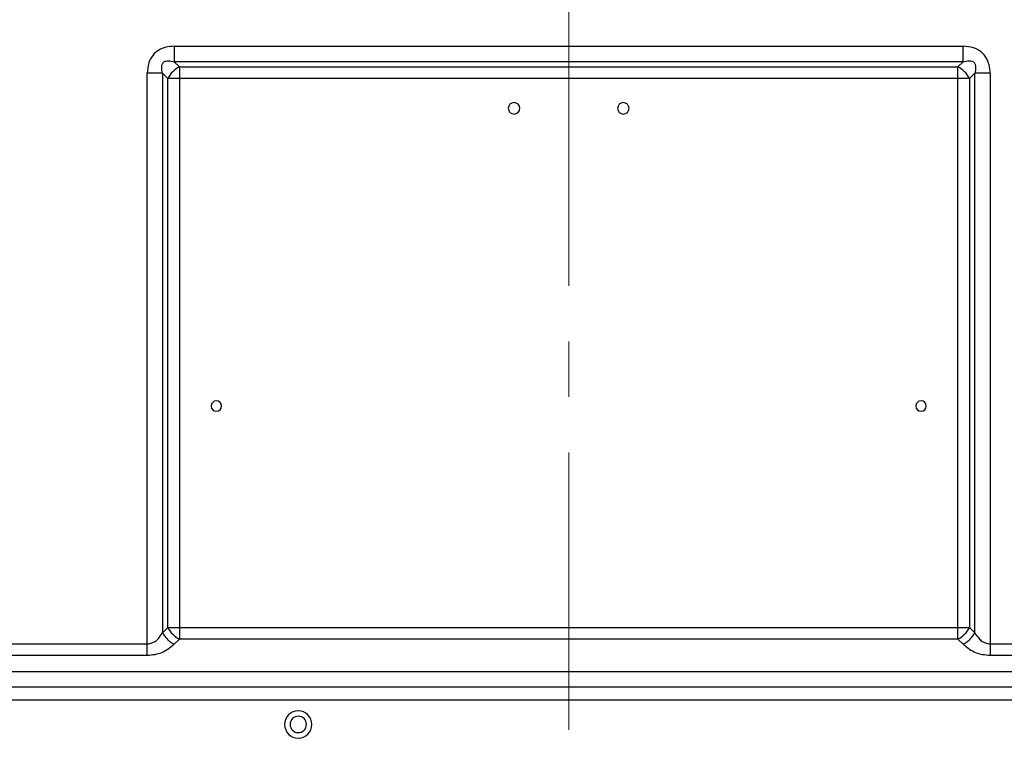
# Model space of a CAD drawing. Header units: millimetres. Extents: x 0 to 1118, y 0 to 864.
# Tile 73 of 256: x 849 to 894, y 426 to 460. Entities that reach past the tile are written whole.
import ezdxf

# ---------------------------------------------------------------- set-up
doc = ezdxf.new("R2010")
doc.units = ezdxf.units.MM
doc.linetypes.add('CENTERX2', pattern=[20.32, 12.7, -2.54, 2.54, -2.54])

msp = doc.modelspace()

# ---------------------------------------------------------------- linework, layer by layer
at = {"color": 7, "linetype": 'CENTERX2', "lineweight": 18}
msp.add_line((874.2623, 500.6948), (874.2623, 274.2629), dxfattribs=at)
at = {"color": 7, "linetype": 'Continuous', "lineweight": 25}
for p, q in [((856.2105, 458.3198), (856.2105, 457.6127)), ((856.2105, 458.3198), (892.3141, 458.3198)), ((892.3141, 457.6127), (892.3141, 458.3198)), ((856.448, 457.3753), (856.2105, 457.6127)), ((892.3141, 457.6127), (856.2105, 457.6127)), ((892.3141, 457.6127), (892.0766, 457.3753)), ((855.6802, 457.0824), (854.9731, 457.0824)), ((854.9731, 430.9663), (854.9731, 457.0824)), ((855.6802, 457.0824), (855.9176, 456.845)), ((855.6802, 457.0824), (855.6802, 431.4788)), ((856.448, 457.3753), (892.0766, 457.3753)), ((856.448, 457.3753), (856.448, 456.845)), ((892.0766, 456.845), (892.0766, 457.3753)), ((892.607, 456.845), (892.8444, 457.0824)), ((893.5515, 457.0824), (892.8444, 457.0824)), ((892.8444, 431.4788), (892.8444, 457.0824)), ((893.5515, 457.0824), (893.5515, 430.9663)), ((855.9176, 431.7163), (855.9176, 456.845)), ((856.448, 456.845), (855.9176, 456.845)), ((892.0766, 456.845), (856.448, 456.845)), ((856.448, 456.845), (856.448, 431.7163)), ((892.0766, 431.7163), (892.0766, 456.845)), ((892.607, 456.845), (892.0766, 456.845)), ((892.607, 456.845), (892.607, 431.7163)), ((855.9176, 431.7163), (855.6802, 431.4788)), ((855.9176, 431.7163), (856.448, 431.7163)), ((856.448, 431.7163), (856.448, 431.1859)), ((856.448, 431.7163), (892.0766, 431.7163)), ((892.0766, 431.7163), (892.607, 431.7163)), ((892.0766, 431.1859), (892.0766, 431.7163)), ((892.8444, 431.4788), (892.607, 431.7163)), ((848.5515, 430.9663), (854.9731, 430.9663)), ((854.9731, 430.4359), (854.9731, 430.9663)), ((856.2105, 430.9485), (856.448, 431.1859)), ((892.0766, 431.1859), (856.448, 431.1859)), ((892.0766, 431.1859), (892.3141, 430.9485)), ((893.5515, 430.9663), (893.5515, 430.4359)), ((893.5515, 430.9663), (899.9731, 430.9663)), ((854.9731, 430.4359), (848.5515, 430.4359)), ((899.9731, 430.4359), (893.5515, 430.4359)), ((806.2105, 429.6985), (942.3141, 429.6985)), ((942.3141, 428.9914), (806.2105, 428.9914)), ((796.8123, 428.4056), (951.7123, 428.4056))]:
    msp.add_line(p, q, dxfattribs=at)
for centre, radius, start, end in [((857.0124, 456.2806), 1.2317, 117.27378, 152.72622), ((891.5122, 456.2806), 1.2317, 27.27378, 62.72622), ((871.7623, 455.4806), 0.2625, 90, 270), ((871.7623, 455.4806), 0.2625, 270, 90), ((876.7623, 455.4806), 0.2625, 90, 270), ((876.7623, 455.4806), 0.2625, 270, 90), ((858.1373, 441.8556), 0.2375, 0, 180), ((890.3873, 441.8556), 0.2375, 0, 180), ((858.1373, 441.8556), 0.2375, 180, 0), ((890.3873, 441.8556), 0.2375, 180, 0), ((857.0124, 432.2807), 1.2317, 207.27378, 242.72622), ((891.5122, 432.2807), 1.2317, 297.27378, 332.72622), ((861.8873, 427.2806), 0.625, 0, 180), ((861.8873, 427.2806), 0.375, 90, 270), ((861.8873, 427.2806), 0.375, 270, 90), ((861.8873, 427.2806), 0.625, 180, 0)]:
    msp.add_arc(centre, radius, start, end, dxfattribs=at)
for points, knots in [([(856.2105, 458.3198), (856.0809, 458.3121), (855.8327, 458.2974), (855.4922, 458.1582), (855.2074, 457.9145), (855.0063, 457.5416), (854.9847, 457.2426), (854.9731, 457.0824)], [0, 0, 0, 0, 0.1964277, 0.3762728, 0.5481734, 0.7578623, 1, 1, 1, 1]), ([(893.5515, 457.0824), (893.5438, 457.212), (893.5291, 457.4602), (893.3899, 457.8007), (893.1462, 458.0855), (892.7733, 458.2866), (892.4743, 458.3082), (892.3141, 458.3198)], [0, 0, 0, 0, 0.1964278, 0.3762728, 0.5481735, 0.7578623, 1, 1, 1, 1]), ([(855.6802, 457.0824), (855.6566, 457.1762), (855.6226, 457.311), (855.6469, 457.4723), (855.6829, 457.5465), (855.7209, 457.5904), (855.7685, 457.6225), (855.842, 457.6507), (855.9949, 457.667), (856.1219, 457.635), (856.2105, 457.6127)], [0, 0, 0, 0, 0.2800946, 0.4025533, 0.4591687, 0.5121778, 0.5640136, 0.6198064, 0.7349016, 1, 1, 1, 1]), ([(892.3141, 457.6127), (892.4079, 457.6363), (892.5427, 457.6703), (892.704, 457.646), (892.7782, 457.61), (892.8221, 457.572), (892.8542, 457.5244), (892.8824, 457.4509), (892.8987, 457.298), (892.8667, 457.171), (892.8444, 457.0824)], [0, 0, 0, 0, 0.2800947, 0.4025534, 0.4591688, 0.5121779, 0.5640137, 0.6198065, 0.7349016, 1, 1, 1, 1]), ([(854.9731, 430.9663), (855.047, 430.9807), (855.1742, 431.0056), (855.3577, 431.0778), (855.5216, 431.2499), (855.6194, 431.3911), (855.6802, 431.4788)], [0, 0, 0, 0, 0.2336523, 0.4024619, 0.628715, 1, 1, 1, 1]), ([(892.8444, 431.4788), (892.9032, 431.3928), (892.9992, 431.2524), (893.1635, 431.0819), (893.3482, 431.0051), (893.4777, 430.9804), (893.5515, 430.9663)], [0, 0, 0, 0, 0.36207917, 0.59116114, 0.76669039, 1, 1, 1, 1]), ([(856.2105, 430.9485), (856.1178, 430.8681), (855.9489, 430.7216), (855.6473, 430.5564), (855.3197, 430.4607), (855.091, 430.4444), (854.9731, 430.4359)], [0, 0, 0, 0, 0.2953277, 0.5381788, 0.7617918, 1, 1, 1, 1]), ([(893.5515, 430.4359), (893.4334, 430.4441), (893.2053, 430.4599), (892.8786, 430.5555), (892.5781, 430.7216), (892.4079, 430.8679), (892.3141, 430.9485)], [0, 0, 0, 0, 0.2383473, 0.4604983, 0.70271066, 1, 1, 1, 1])]:
    msp.add_open_spline(points, degree=3, knots=knots, dxfattribs=at)
for points in [[(855.6802, 431.4788), (855.7104, 431.4254), (855.7709, 431.3184), (855.9013, 431.1696), (856.0501, 431.0392), (856.157, 430.9787), (856.2105, 430.9485)], [(892.3141, 430.9485), (892.3676, 430.9787), (892.4745, 431.0392), (892.6233, 431.1696), (892.7537, 431.3184), (892.8142, 431.4254), (892.8444, 431.4788)]]:
    msp.add_open_spline(points, degree=3, dxfattribs=at)

doc.saveas('drawing.dxf')
